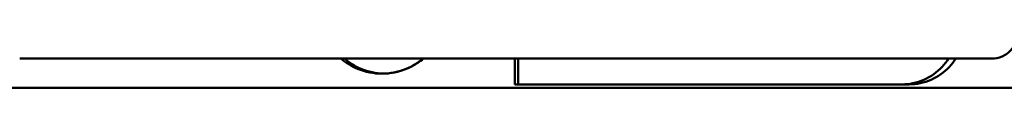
# Model space of a CAD drawing. Header units: millimetres. Extents: x -1845 to 7573, y -1484 to 1950.
# Tile 31 of 41: x 6101 to 6331, y 583 to 594. Entities that reach past the tile are written whole.
import ezdxf

# ---------------------------------------------------------------- set-up
doc = ezdxf.new("R2010")
doc.units = ezdxf.units.MM
doc.layers.add('Видимый контур (ГОСТ)', color=7, linetype='Continuous', lineweight=50)

msp = doc.modelspace()

# ---------------------------------------------------------------- linework, layer by layer
at = {"layer": 'Видимый контур (ГОСТ)'}
for p, q in [((6328.23, 590.17), (6101.33, 590.17)), ((6216.93, 584.17), (6216.93, 590.17)), ((6217.71, 584.17), (6217.71, 589.17)), ((6216.93, 584.17), (6309.02, 584.17)), ((6484.84, 583.39), (6081.67, 583.39))]:
    msp.add_line(p, q, dxfattribs=at)
for points, knots in [([(6328.23, 590.17), (6329.04, 590.17), (6329.91, 590.35), (6331.5, 591.06), (6332.22, 591.6), (6333.35, 592.84), (6333.84, 593.61), (6334.17, 594.46)], [-1.0550598, -1.0550598, -1.0550598, -1.0550598, -0.7911969, -0.7911969, -0.5273339, -0.5273339, -0.2670065, -0.2670065, -0.2670065, -0.2670065]), ([(6195.56, 590.17), (6195.16, 589.83), (6194.73, 589.51), (6193.47, 588.67), (6192.58, 588.19), (6189.8, 587.04), (6187.8, 586.67), (6184.04, 586.67), (6182.04, 587.05), (6178.77, 588.4), (6177.44, 589.22), (6176.3, 590.17)], [5.819625, 5.819625, 5.819625, 5.819625, 5.973727, 5.973727, 6.258979, 6.258979, 6.829482, 6.829482, 7.403174, 7.403174, 7.84467, 7.84467, 7.84467, 7.84467]), ([(6186.28, 586.68), (6184.52, 586.72), (6182.68, 587.1), (6179.59, 588.4), (6178.29, 589.22), (6177.17, 590.17)], [2.2955826, 2.2955826, 2.2955826, 2.2955826, 2.8259021, 2.8259021, 3.2605175, 3.2605175, 3.2605175, 3.2605175]), ([(6186.28, 586.68), (6188.03, 586.72), (6189.88, 587.1), (6193, 588.4), (6194.31, 589.22), (6195.44, 590.17)], [6.8172345, 6.8172345, 6.8172345, 6.8172345, 7.3472834, 7.3472834, 7.7818959, 7.7818959, 7.7818959, 7.7818959]), ([(6307.32, 584.17), (6308.99, 584.17), (6310.78, 584.52), (6314.04, 585.95), (6315.52, 587.03), (6317.22, 588.85), (6317.72, 589.48), (6318.17, 590.17)], [2.119817, 2.119817, 2.119817, 2.119817, 2.649572, 2.649572, 3.179327, 3.179327, 3.420562, 3.420562, 3.420562, 3.420562]), ([(6319.86, 590.17), (6319.41, 589.48), (6318.91, 588.84), (6317.21, 587.03), (6315.73, 585.95), (6312.47, 584.52), (6310.69, 584.17), (6309.02, 584.17)], [5.046332, 5.046332, 5.046332, 5.046332, 5.288417, 5.288417, 5.817663, 5.817663, 6.34691, 6.34691, 6.34691, 6.34691])]:
    msp.add_open_spline(points, degree=3, knots=knots, dxfattribs=at)
msp.add_rational_spline([(6217.71, 589.17), (6217.71, 589.67), (6217.7, 590.17)], [1, 0.999999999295, 0.999999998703], degree=2, dxfattribs=at)

doc.saveas('drawing.dxf')
